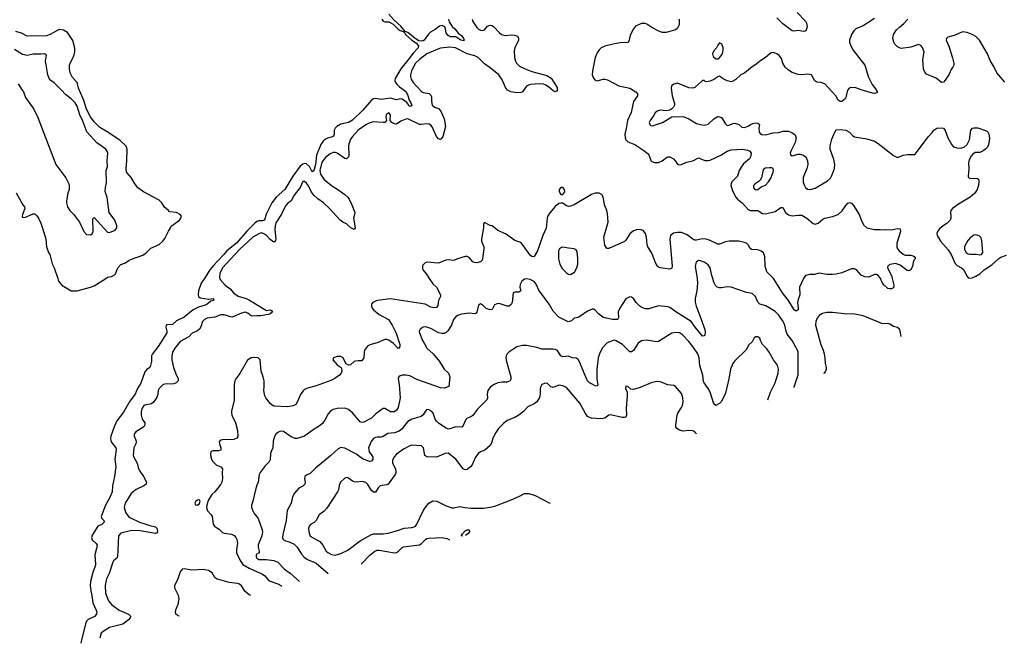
# Model space of a CAD drawing. Header units: inches. Extents: x 2220522 to 2384314, y 721474 to 893490.
# Tile 22 of 256: x 2247931 to 2258227, y 726185 to 732705. Entities that reach past the tile are written whole.
import ezdxf

# ---------------------------------------------------------------- set-up
doc = ezdxf.new("R2010")
doc.units = ezdxf.units.IN
doc.header["$MEASUREMENT"] = 0
for name, color, linetype in [('C2742', 7, 'Continuous'), ('C2743', 7, 'Continuous'), ('C2752', 7, 'Continuous'), ('C2753', 7, 'Continuous')]:
    doc.layers.add(name, color=color, linetype=linetype)

msp = doc.modelspace()

# ---------------------------------------------------------------- linework, layer by layer
at = {"layer": 'C2742', "color": 5}
for points, elevation in [([(2248328, 730000), (2248338, 729970), (2248372, 729930), (2248470, 729872), (2248530, 729871), (2248670, 729907), (2248710, 729923), (2248830, 730000)], 160), ([(2249864, 730000), (2249854, 729986), (2249827, 729950), (2249801, 729870), (2249796, 729830), (2249801, 729810), (2249818, 729798), (2249910, 729783), (2249958, 729790), (2249956, 729770), (2249930, 729764), (2249890, 729730), (2249870, 729720), (2249801, 729699), (2249746, 729670), (2249650, 729594), (2249570, 729557), (2249530, 729518), (2249470, 729516), (2249461, 729510), (2249460, 729490), (2249471, 729450), (2249468, 729430), (2249378, 729290), (2249319, 729210), (2249310, 729190), (2249309, 729130), (2249300, 729090), (2249290, 729070), (2249256, 729044), (2249238, 729022), (2249196, 728904), (2249161, 728850), (2249138, 728790), (2249084, 728716), (2249017, 728603), (2248946, 728510), (2248917, 728450), (2248884, 728350), (2248880, 728330), (2248883, 728303), (2248898, 728278), (2248936, 728230), (2248940, 728210), (2248926, 728110), (2248937, 728030), (2248923, 727930), (2248902, 727830), (2248898, 727770), (2248875, 727710), (2248828, 727630), (2248782, 727510), (2248790, 727490), (2248810, 727470), (2248815, 727450), (2248790, 727429), (2248747, 727410), (2248690, 727317), (2248682, 727290), (2248690, 727266), (2248732, 727230), (2248740, 727210), (2248735, 727175), (2248715, 727110), (2248723, 727010), (2248720, 726990), (2248694, 726926), (2248672, 726830), (2248668, 726790), (2248673, 726733), (2248685, 726685), (2248695, 726610), (2248730, 726530), (2248736, 726510), (2248735, 726490), (2248713, 726467), (2248645, 726435), (2248630, 726416), (2248622, 726398), (2248577, 726223), (2248571, 726185)], 160), ([(2250000, 729607), (2249970, 729595), (2249890, 729583), (2249862, 729570), (2249844, 729550), (2249826, 729494), (2249812, 729468), (2249789, 729451), (2249733, 729427), (2249701, 729390), (2249610, 729340), (2249553, 729270), (2249530, 729230), (2249520, 729190), (2249521, 729150), (2249540, 729070), (2249563, 729003), (2249588, 728950), (2249588, 728930), (2249567, 728910), (2249541, 728899), (2249510, 728895), (2249470, 728898), (2249430, 728890), (2249388, 728850), (2249379, 728830), (2249375, 728790), (2249366, 728754), (2249330, 728708), (2249310, 728690), (2249296, 728684), (2249250, 728678), (2249230, 728671), (2249210, 728645), (2249200, 728610), (2249202, 728570), (2249213, 728530), (2249238, 728490), (2249240, 728470), (2249230, 728449), (2249145, 728395), (2249128, 728372), (2249128, 728350), (2249146, 728310), (2249150, 728290), (2249146, 728270), (2249126, 728230), (2249118, 728150), (2249124, 728130), (2249160, 728070), (2249170, 728025), (2249186, 727986), (2249227, 727930), (2249258, 727870), (2249252, 727850), (2249230, 727833), (2249150, 727793), (2249098, 727750), (2249033, 727650), (2249023, 727610), (2249025, 727590), (2249041, 727550), (2249069, 727510), (2249081, 727501), (2249182, 727450), (2249230, 727439), (2249290, 727416), (2249350, 727403), (2249365, 727390), (2249370, 727379), (2249372, 727350), (2249362, 727338), (2249350, 727334), (2249170, 727364), (2249090, 727360), (2248990, 727335), (2248965, 727310), (2248953, 727090), (2248945, 727075), (2248913, 727047), (2248905, 727035), (2248865, 726915), (2248840, 726860), (2248826, 726790), (2248829, 726710), (2248861, 726630), (2248890, 726591), (2248970, 726531), (2249068, 726490), (2249088, 726470), (2249087, 726450), (2249069, 726430), (2249010, 726387), (2248870, 726351), (2248803, 726310), (2248784, 726290), (2248768, 726240)], 180), ([(2250000, 728199), (2249950, 728199), (2249934, 728190), (2249925, 728170), (2249926, 728150), (2249936, 728110), (2249950, 728086), (2249990, 728048), (2250000, 728044)], 220), ([(2250000, 727805), (2249973, 727770), (2249939, 727741), (2249901, 727679), (2249885, 727615), (2249886, 727590), (2249895, 727570), (2249932, 727530), (2249944, 727510), (2249953, 727430), (2249967, 727410), (2250000, 727389)], 220), ([(2250000, 726857), (2249990, 726860), (2249972, 726872), (2249943, 726923), (2249905, 726945), (2249850, 726958), (2249731, 726951), (2249650, 726964), (2249630, 726959), (2249610, 726934), (2249580, 726850), (2249549, 726790), (2249550, 726765), (2249587, 726687), (2249595, 726650), (2249586, 726590), (2249560, 726530), (2249556, 726510), (2249563, 726490), (2249594, 726474), (2249598, 726472)], 220)]:
    msp.add_lwpolyline(points, dxfattribs=dict(at, elevation=elevation))
at = {"layer": 'C2742', "color": 5, "elevation": 220}
msp.add_lwpolyline([(2249810, 727684), (2249790, 727681), (2249771, 727670), (2249761, 727650), (2249770, 727633), (2249790, 727630), (2249810, 727648), (2249817, 727670)], close=True, dxfattribs=at)
at = {"layer": 'C2743', "color": 5}
for points, elevation in [([(2248830, 730000), (2248850, 730013), (2248890, 730021), (2248922, 730038), (2248932, 730048), (2248957, 730110), (2248990, 730145), (2249038, 730162), (2249076, 730190), (2249110, 730206), (2249217, 730243), (2249253, 730267), (2249303, 730317), (2249390, 730354), (2249429, 730390), (2249450, 730419), (2249486, 730494), (2249509, 730530), (2249513, 730547), (2249601, 730610), (2249617, 730630), (2249622, 730650), (2249609, 730670), (2249570, 730689), (2249496, 730696), (2249488, 730710), (2249444, 730744), (2249416, 730790), (2249390, 730818), (2249224, 730904), (2249167, 730947), (2249130, 730995), (2249097, 731057), (2249047, 731110), (2249043, 731150), (2249051, 731229), (2249055, 731350), (2249044, 731384), (2248981, 731441), (2248862, 731522), (2248770, 731579), (2248710, 731638), (2248670, 731690), (2248631, 731770), (2248601, 731861), (2248547, 731990), (2248530, 732050), (2248482, 732102), (2248460, 732150), (2248452, 732190), (2248451, 732230), (2248461, 732259), (2248497, 732323), (2248509, 732370), (2248507, 732407), (2248486, 732486), (2248432, 732570), (2248390, 732596), (2248350, 732601), (2248330, 732597), (2248250, 732550), (2248210, 732536), (2248010, 732532), (2247950, 732563), (2247890, 732583)], 160), ([(2247913, 732033), (2247958, 731970), (2247970, 731950), (2247992, 731892), (2248077, 731770), (2248121, 731681), (2248310, 731191), (2248412, 731052), (2248443, 730990), (2248448, 730970), (2248447, 730930), (2248434, 730890), (2248419, 730810), (2248419, 730790), (2248431, 730750), (2248455, 730710), (2248492, 730672), (2248555, 730590), (2248603, 730490), (2248630, 730461), (2248670, 730456), (2248690, 730465), (2248698, 730490), (2248697, 730623), (2248710, 730637), (2248850, 730484), (2248870, 730481), (2248930, 730506), (2248945, 730530), (2248947, 730550), (2248924, 730610), (2248866, 730690), (2248847, 730847), (2248825, 730910), (2248828, 730950), (2248839, 731001), (2248836, 731130), (2248850, 731170), (2248845, 731230), (2248851, 731310), (2248844, 731330), (2248830, 731350), (2248738, 731418), (2248633, 731533), (2248590, 731645), (2248560, 731710), (2248530, 731800), (2248510, 731836), (2248470, 731878), (2248410, 731922), (2248368, 731970), (2248290, 732044), (2248255, 732070), (2248240, 732090), (2248225, 732130), (2248206, 732234), (2248202, 732270), (2248210, 732335), (2248190, 732349), (2248150, 732344), (2248070, 732345), (2248010, 732330), (2247961, 732342), (2247875, 732395)], 180), ([(2247895, 730895), (2247962, 730770), (2247982, 730750), (2247985, 730730), (2247961, 730670), (2247956, 730650), (2247961, 730641), (2247970, 730636), (2247990, 730642), (2248070, 730675), (2248090, 730675), (2248110, 730656), (2248127, 730630), (2248150, 730578), (2248194, 730450), (2248203, 730410), (2248211, 730330), (2248231, 730271), (2248245, 730250), (2248271, 730151), (2248291, 730110), (2248328, 730000)], 160), ([(2250000, 730182), (2249960, 730140), (2249920, 730090), (2249864, 730000)], 160)]:
    msp.add_lwpolyline(points, dxfattribs=dict(at, elevation=elevation))
at = {"layer": 'C2752', "color": 5}
for points, elevation in [([(2250024, 730000), (2250027, 729990), (2250079, 729930), (2250130, 729892), (2250170, 729846), (2250216, 729816), (2250299, 729790), (2250334, 729774), (2250510, 729664), (2250552, 729670), (2250565, 729665), (2250576, 729650), (2250548, 729628), (2250452, 729608), (2250410, 729609), (2250370, 729604), (2250350, 729609), (2250317, 729637), (2250290, 729647), (2250250, 729638), (2250170, 729601), (2250150, 729596), (2250070, 729619), (2250030, 729619), (2250000, 729607)], 180), ([(2252214, 730000), (2252250, 729945), (2252291, 729910), (2252331, 729830), (2252330, 729810), (2252309, 729770), (2252303, 729717), (2252290, 729695), (2252268, 729692), (2252230, 729700), (2252170, 729730), (2251810, 729785), (2251672, 729770), (2251650, 729764), (2251624, 729750), (2251611, 729730), (2251608, 729710), (2251616, 729690), (2251630, 729670), (2251690, 729623), (2251786, 729570), (2251827, 729510), (2251868, 729428), (2251905, 729310), (2251906, 729290), (2251896, 729270), (2251890, 729268), (2251839, 729319), (2251790, 729356), (2251770, 729362), (2251750, 729362), (2251670, 729325), (2251594, 729306), (2251569, 729291), (2251538, 729250), (2251532, 729230), (2251530, 729169), (2251510, 729137), (2251470, 729140), (2251444, 729136), (2251427, 729130), (2251390, 729097), (2251370, 729093), (2251346, 729106), (2251330, 729130), (2251312, 729170), (2251290, 729184), (2251250, 729183), (2251211, 729170), (2251206, 729150), (2251250, 729097), (2251292, 729070), (2251297, 729057), (2251298, 729030), (2251291, 729010), (2251275, 728990), (2251226, 728954), (2251186, 728934), (2251030, 728877), (2250931, 728850), (2250910, 728839), (2250894, 728826), (2250870, 728792), (2250834, 728706), (2250818, 728682), (2250792, 728668), (2250730, 728658), (2250590, 728666), (2250570, 728675), (2250550, 728693), (2250504, 728750), (2250494, 728774), (2250484, 728830), (2250488, 728870), (2250486, 728930), (2250478, 728970), (2250456, 729030), (2250445, 729150), (2250424, 729170), (2250390, 729173), (2250350, 729170), (2250314, 729146), (2250233, 729007), (2250190, 728950), (2250180, 728930), (2250172, 728890), (2250175, 728725), (2250144, 728616), (2250144, 728596), (2250149, 728570), (2250187, 728490), (2250210, 728410), (2250213, 728347), (2250203, 728330), (2250170, 728317), (2250050, 728313), (2250032, 728308), (2250018, 728290), (2250020, 728270), (2250035, 728230), (2250035, 728205), (2250010, 728199), (2250000, 728199)], 220), ([(2255016, 730000), (2255016, 729996), (2255019, 729950), (2255011, 729870), (2254993, 729790), (2254994, 729753), (2255004, 729710), (2255038, 729630), (2255094, 729466), (2255099, 729430), (2255096, 729410), (2255090, 729401), (2255070, 729398), (2254994, 729490), (2254951, 729551), (2254793, 729650), (2254730, 729696), (2254710, 729704), (2254612, 729712), (2254510, 729683), (2254470, 729683), (2254436, 729696), (2254415, 729710), (2254378, 729750), (2254350, 729789), (2254330, 729805), (2254310, 729809), (2254270, 729785), (2254205, 729690), (2254190, 729650), (2254192, 729588), (2254186, 729574), (2254178, 729570), (2254130, 729572), (2254063, 729583), (2254030, 729594), (2253985, 729630), (2253950, 729667), (2253930, 729678), (2253918, 729678), (2253870, 729659), (2253790, 729603), (2253770, 729593), (2253730, 729586), (2253702, 729558), (2253667, 729547), (2253570, 729595), (2253510, 729658), (2253466, 729730), (2253359, 729879), (2253330, 729940), (2253310, 729967), (2253270, 729989), (2253230, 729995), (2253209, 729991), (2253182, 729970), (2253164, 729936), (2253162, 729910), (2253170, 729869), (2253150, 729856), (2253110, 729855), (2253090, 729848), (2253081, 729750), (2253070, 729729), (2253051, 729710), (2253028, 729710), (2252956, 729736), (2252930, 729738), (2252896, 729724), (2252870, 729675), (2252850, 729670), (2252810, 729684), (2252770, 729723), (2252750, 729735), (2252730, 729719), (2252712, 729648), (2252704, 729636), (2252690, 729630), (2252630, 729636), (2252550, 729626), (2252510, 729611), (2252490, 729597), (2252468, 729570), (2252447, 729513), (2252409, 729451), (2252390, 729435), (2252370, 729426), (2252350, 729423), (2252310, 729431), (2252230, 729477), (2252188, 729492), (2252170, 729495), (2252151, 729490), (2252117, 729470), (2252108, 729450), (2252113, 729430), (2252143, 729350), (2252162, 729322), (2252187, 729270), (2252255, 729210), (2252320, 729130), (2252370, 729053), (2252415, 729010), (2252430, 728970), (2252418, 728870), (2252368, 728852), (2252330, 728857), (2252085, 728945), (2252010, 728980), (2251970, 728990), (2251930, 728988), (2251910, 728981), (2251896, 728970), (2251889, 728951), (2251899, 728890), (2251908, 728752), (2251887, 728650), (2251870, 728622), (2251850, 728605), (2251810, 728606), (2251750, 728640), (2251730, 728641), (2251656, 728584), (2251610, 728540), (2251530, 728498), (2251510, 728493), (2251490, 728501), (2251410, 728596), (2251370, 728630), (2251330, 728643), (2251250, 728641), (2251210, 728630), (2251179, 728610), (2251157, 728583), (2251123, 728517), (2251096, 728484), (2251075, 728465), (2250989, 728411), (2250910, 728350), (2250833, 728327), (2250810, 728328), (2250770, 728345), (2250690, 728398), (2250670, 728402), (2250650, 728400), (2250630, 728389), (2250609, 728371), (2250594, 728346), (2250582, 728298), (2250578, 728230), (2250559, 728190), (2250555, 728170), (2250550, 728104), (2250539, 728081), (2250498, 728042), (2250444, 727970), (2250434, 727950), (2250424, 727870), (2250410, 727839), (2250396, 727790), (2250370, 727670), (2250356, 727630), (2250356, 727610), (2250370, 727570), (2250383, 727543), (2250425, 727490), (2250467, 727370), (2250469, 727350), (2250463, 727310), (2250424, 727216), (2250424, 727190), (2250435, 727150), (2250434, 727130), (2250410, 727118), (2250403, 727110), (2250403, 727090), (2250410, 727076), (2250430, 727062), (2250510, 727062), (2250590, 727050), (2250630, 727033), (2250699, 726959), (2250759, 726919), (2250858, 726831)], 240), ([(2256030, 728860), (2256030, 728865), (2256070, 728991), (2256073, 729230), (2256066, 729250), (2256010, 729350), (2255958, 729418), (2255945, 729450), (2255932, 729512), (2255916, 729550), (2255870, 729615), (2255830, 729653), (2255735, 729715), (2255672, 729732), (2255660, 729740), (2255651, 729751), (2255627, 729810), (2255590, 729841), (2255530, 729854), (2255370, 729910), (2255330, 729912), (2255270, 729900), (2255250, 729900), (2255224, 729910), (2255206, 729926), (2255190, 729961), (2255179, 730000)], 240), ([(2256129, 730000), (2256085, 729910), (2256088, 729830), (2256070, 729781), (2256065, 729750), (2256072, 729690), (2256070, 729670), (2256050, 729658), (2256030, 729670), (2255970, 729768), (2255907, 729850), (2255822, 729990), (2255812, 730000)], 220), ([(2257053, 730000), (2257071, 729929), (2257071, 729910), (2257061, 729899), (2257048, 729892), (2257030, 729890), (2257010, 729896), (2256970, 729931), (2256950, 729958), (2256932, 730000)], 220), ([(2257149, 729393), (2257137, 729450), (2257130, 729470), (2257110, 729488), (2257070, 729498), (2257030, 729523), (2257010, 729530), (2256970, 729525), (2256948, 729528), (2256750, 729610), (2256665, 729625), (2256551, 729631), (2256430, 729645), (2256370, 729643), (2256327, 729633), (2256290, 729611), (2256270, 729585), (2256256, 729550), (2256252, 729510), (2256307, 729310), (2256332, 729250), (2256343, 729210), (2256350, 729170), (2256353, 729110), (2256364, 729070), (2256364, 729050), (2256356, 729030), (2256342, 729010), (2256335, 729005)], 240), ([(2255755, 728731), (2255784, 728810), (2255831, 728910), (2255863, 729010), (2255867, 729050), (2255854, 729093), (2255812, 729150), (2255770, 729229), (2255744, 729264), (2255699, 729310), (2255677, 729350), (2255670, 729375), (2255650, 729388), (2255630, 729388), (2255610, 729378), (2255590, 729338), (2255554, 729306), (2255527, 729253), (2255410, 729137), (2255390, 729109), (2255364, 729050), (2255348, 728950), (2255310, 728802), (2255270, 728713), (2255250, 728692), (2255210, 728673), (2255188, 728688), (2255151, 728810), (2255130, 728850), (2255089, 728909), (2255083, 728923), (2255074, 728990), (2255045, 729090), (2255037, 729170), (2255021, 729210), (2254970, 729290), (2254930, 729342), (2254863, 729410), (2254830, 729430), (2254790, 729434), (2254750, 729428), (2254610, 729339), (2254590, 729338), (2254485, 729355), (2254434, 729346), (2254398, 729322), (2254350, 729247), (2254330, 729232), (2254310, 729234), (2254235, 729310), (2254170, 729348), (2254150, 729353), (2254138, 729350), (2254101, 729338), (2254075, 729325), (2254024, 729276), (2253998, 729222), (2253981, 729170), (2253967, 729047), (2253966, 728946), (2253976, 728890), (2253970, 728875), (2253950, 728877), (2253910, 728898), (2253890, 728910), (2253870, 728930), (2253833, 729010), (2253790, 729122), (2253770, 729154), (2253750, 729165), (2253710, 729170), (2253666, 729186), (2253610, 729181), (2253590, 729192), (2253550, 729249), (2253510, 729262), (2253390, 729262), (2253339, 729279), (2253230, 729300), (2253190, 729298), (2253130, 729286), (2253047, 729230), (2253030, 729213), (2253019, 729190), (2253016, 729170), (2253020, 729130), (2253068, 728970), (2253068, 728950), (2253059, 728930), (2253030, 728916), (2252977, 728917), (2252930, 728907), (2252891, 728890), (2252855, 728865), (2252826, 728830), (2252819, 728790), (2252824, 728750), (2252816, 728730), (2252714, 728630), (2252670, 728567), (2252650, 728552), (2252610, 728539), (2252595, 728525), (2252570, 728463), (2252554, 728446), (2252490, 728450), (2252430, 728428), (2252410, 728425), (2252390, 728433), (2252310, 728488), (2252289, 728509), (2252276, 728530), (2252253, 728593), (2252239, 728610), (2252210, 728627), (2252190, 728629), (2252171, 728609), (2252150, 728574), (2252130, 728557), (2252030, 728530), (2251990, 728504), (2251950, 728459), (2251931, 728429), (2251898, 728402), (2251850, 728384), (2251782, 728378), (2251730, 728346), (2251710, 728340), (2251670, 728340), (2251650, 728337), (2251630, 728327), (2251605, 728295), (2251580, 728230), (2251587, 728187), (2251614, 728150), (2251623, 728130), (2251625, 728110), (2251610, 728089), (2251590, 728085), (2251515, 728115), (2251445, 728165), (2251330, 728226), (2251290, 728232), (2251262, 728218), (2251186, 728150), (2251023, 728017), (2250970, 727962), (2250930, 727943), (2250913, 727930), (2250910, 727910), (2250916, 727870), (2250912, 727848), (2250892, 727828), (2250850, 727806), (2250806, 727754), (2250784, 727716), (2250770, 727650), (2250728, 727572), (2250717, 727470), (2250684, 727324), (2250680, 727290), (2250686, 727270), (2250710, 727255), (2250750, 727247), (2250800, 727220), (2250833, 727190), (2250877, 727117), (2250905, 727085), (2250941, 727061), (2251030, 727024), (2251158, 726916)], 260), ([(2255008, 728377), (2255003, 728383), (2254990, 728396), (2254970, 728405), (2254930, 728411), (2254870, 728404), (2254830, 728414), (2254804, 728430), (2254792, 728450), (2254792, 728470), (2254806, 728570), (2254814, 728590), (2254853, 728650), (2254861, 728670), (2254868, 728710), (2254867, 728750), (2254850, 728796), (2254790, 728869), (2254770, 728879), (2254710, 728889), (2254630, 728919), (2254590, 728923), (2254533, 728907), (2254421, 728859), (2254350, 728839), (2254322, 728842), (2254290, 728869), (2254270, 728873), (2254267, 728850), (2254282, 728810), (2254285, 728770), (2254274, 728646), (2254278, 728570), (2254269, 728551), (2254254, 728546), (2254230, 728546), (2254110, 728575), (2254090, 728569), (2254050, 728540), (2254009, 728531), (2253910, 728539), (2253890, 728545), (2253870, 728558), (2253848, 728588), (2253790, 728697), (2253650, 728859), (2253610, 728878), (2253570, 728885), (2253510, 728860), (2253502, 728862), (2253486, 728866), (2253450, 728902), (2253430, 728906), (2253391, 728890), (2253379, 728870), (2253373, 728850), (2253372, 728790), (2253365, 728755), (2253337, 728710), (2253311, 728689), (2253244, 728656), (2253200, 728610), (2253149, 728570), (2253110, 728547), (2253027, 728513), (2252990, 728485), (2252939, 728430), (2252910, 728390), (2252878, 728330), (2252863, 728277), (2252850, 728252), (2252796, 728204), (2252750, 728187), (2252725, 728170), (2252695, 728125), (2252664, 728050), (2252646, 728030), (2252610, 728004), (2252590, 727998), (2252570, 728010), (2252492, 728110), (2252410, 728172), (2252379, 728170), (2252290, 728132), (2252190, 728136), (2252167, 728150), (2252153, 728230), (2252133, 728250), (2252030, 728256), (2252010, 728250), (2251944, 728216), (2251870, 728162), (2251846, 728134), (2251830, 728095), (2251830, 728070), (2251861, 728010), (2251864, 727970), (2251856, 727950), (2251784, 727850), (2251770, 727842), (2251701, 727830), (2251678, 727810), (2251650, 727765), (2251630, 727764), (2251610, 727783), (2251570, 727845), (2251550, 727868), (2251516, 727876), (2251450, 727870), (2251432, 727872), (2251410, 727882), (2251370, 727912), (2251350, 727918), (2251330, 727912), (2251286, 727870), (2251270, 727834), (2251263, 727790), (2251253, 727770), (2251143, 727597), (2251113, 727567), (2251062, 727530), (2251031, 727470), (2251010, 727449), (2250972, 727428), (2250958, 727410), (2250951, 727390), (2250953, 727350), (2250970, 727307), (2251070, 727248), (2251101, 727210), (2251136, 727150), (2251153, 727133), (2251190, 727112), (2251230, 727106), (2251290, 727123), (2251362, 727158), (2251490, 727256), (2251610, 727322), (2251630, 727328), (2251730, 727330), (2251783, 727337), (2251870, 727361), (2251950, 727388), (2252030, 727396), (2252056, 727404), (2252069, 727411), (2252083, 727430), (2252149, 727570), (2252170, 727603), (2252210, 727652), (2252250, 727674), (2252293, 727673), (2252390, 727621), (2252450, 727602), (2252470, 727600), (2252530, 727617), (2252590, 727605), (2252650, 727599), (2252782, 727598), (2252850, 727607), (2252900, 727620), (2253070, 727684), (2253150, 727719), (2253208, 727752), (2253250, 727750), (2253314, 727734), (2253476, 727650), (2253477, 727649)], 280), ([(2250000, 728044), (2250035, 728030), (2250053, 728010), (2250048, 727968), (2250051, 727910), (2250043, 727870), (2250034, 727850), (2250000, 727805)], 220), ([(2250000, 727389), (2250018, 727378), (2250050, 727345), (2250070, 727336), (2250146, 727326), (2250172, 727312), (2250191, 727291), (2250202, 727270), (2250208, 727230), (2250197, 727170), (2250199, 727130), (2250236, 727050), (2250265, 727010), (2250331, 726970), (2250470, 726908), (2250495, 726890), (2250528, 726848), (2250550, 726834), (2250630, 726808), (2250661, 726790), (2250673, 726779)], 220), ([(2252563, 727304), (2252549, 727310), (2252561, 727330), (2252590, 727360), (2252610, 727372), (2252630, 727370), (2252633, 727350), (2252616, 727330), (2252593, 727312)], 260), ([(2251503, 727013), (2251510, 727018), (2251592, 727108), (2251646, 727150), (2251670, 727159), (2251690, 727159), (2251850, 727130), (2251870, 727133), (2251893, 727147), (2251930, 727186), (2251946, 727194), (2252110, 727216), (2252133, 727227), (2252173, 727270), (2252190, 727280), (2252210, 727285), (2252350, 727290), (2252401, 727281), (2252427, 727267)], 260), ([(2250349, 726686), (2250330, 726692), (2250287, 726727), (2250250, 726786), (2250230, 726802), (2250209, 726809), (2250120, 726820), (2250000, 726857)], 220)]:
    msp.add_lwpolyline(points, dxfattribs=dict(at, elevation=elevation))
at = {"layer": 'C2753', "color": 5}
for points, elevation in [([(2252416, 732710), (2252423, 732683), (2252454, 732634), (2252482, 732610), (2252520, 732560), (2252550, 732539), (2252571, 732510), (2252579, 732490), (2252575, 732485), (2252544, 732490), (2252490, 732525), (2252433, 732527), (2252410, 732539), (2252390, 732566), (2252384, 732610), (2252377, 732630), (2252350, 732644), (2252321, 732639), (2252277, 732603), (2252226, 732574), (2252206, 732554), (2252161, 732490), (2252150, 732483), (2252130, 732481), (2252104, 732484), (2252066, 732507), (2251991, 732570), (2251962, 732582), (2251917, 732637), (2251844, 732704), (2251790, 732763)], 160), ([(2256062, 732782), (2256150, 732690), (2256159, 732670), (2256165, 732630), (2256151, 732589), (2256130, 732583), (2256070, 732592), (2256030, 732585), (2256010, 732590), (2255910, 732661), (2255850, 732723)], 220), ([(2251718, 732710), (2251730, 732690), (2251750, 732684), (2251790, 732682), (2251813, 732673), (2251837, 732657), (2251887, 732607), (2251910, 732592), (2251941, 732581), (2251961, 732561), (2251965, 732550), (2252032, 732490), (2252081, 732461), (2252101, 732430), (2252097, 732410), (2252044, 732356), (2251990, 732281), (2251915, 732190), (2251856, 732090), (2251853, 732070), (2251859, 732050), (2251876, 732030), (2251904, 732004), (2251953, 731970), (2251971, 731950), (2251990, 731914), (2252005, 731865), (2252024, 731830), (2252030, 731804), (2252010, 731799), (2251978, 731838), (2251956, 731856), (2251930, 731874), (2251910, 731879), (2251870, 731869), (2251810, 731885), (2251711, 731871), (2251650, 731882), (2251630, 731878), (2251610, 731865), (2251520, 731760), (2251410, 731656), (2251370, 731632), (2251290, 731614), (2251248, 731590), (2251230, 731570), (2251221, 731550), (2251218, 731510), (2251211, 731489), (2251190, 731478), (2251150, 731468), (2251130, 731457), (2251105, 731435), (2251080, 731400), (2251033, 731290), (2251025, 731190), (2251010, 731139), (2250998, 731122), (2250990, 731115), (2250962, 731170), (2250930, 731199), (2250910, 731202), (2250890, 731196), (2250865, 731175), (2250788, 731070), (2250705, 730930), (2250614, 730850), (2250569, 730790), (2250507, 730673), (2250491, 730609), (2250470, 730602), (2250430, 730602), (2250410, 730595), (2250390, 730579), (2250306, 730494), (2250197, 730370), (2250098, 730290), (2250065, 730250), (2250000, 730182)], 160), ([(2252661, 732710), (2252670, 732685), (2252710, 732624), (2252730, 732607), (2252750, 732596), (2252770, 732593), (2252790, 732598), (2252824, 732636), (2252851, 732649), (2252870, 732645), (2252890, 732630), (2252947, 732567), (2252970, 732549), (2253010, 732540), (2253070, 732547), (2253105, 732545), (2253130, 732538), (2253141, 732530), (2253148, 732510), (2253148, 732490), (2253108, 732412), (2253102, 732378), (2253105, 732310), (2253116, 732270), (2253126, 732250), (2253158, 732218), (2253216, 732190), (2253285, 732165), (2253442, 732122), (2253490, 732094), (2253550, 731995), (2253550, 731970), (2253543, 731957), (2253530, 731952), (2253510, 731963), (2253462, 732002), (2253425, 732025), (2253410, 732031), (2253370, 732034), (2253273, 732027), (2253250, 732022), (2253230, 732010), (2253189, 731951), (2253175, 731945), (2253130, 731940), (2253066, 731950), (2253033, 731970), (2253010, 731996), (2252975, 732075), (2252940, 732130), (2252850, 732203), (2252790, 732244), (2252724, 732310), (2252690, 732329), (2252610, 732348), (2252488, 732410), (2252430, 732418), (2252330, 732407), (2252302, 732398), (2252190, 732349), (2252112, 732290), (2252070, 732250), (2252029, 732170), (2252017, 732130), (2252016, 732110), (2252023, 732083), (2252044, 732050), (2252130, 731958), (2252150, 731945), (2252212, 731932), (2252230, 731916), (2252237, 731897), (2252236, 731850), (2252244, 731810), (2252270, 731790), (2252310, 731777), (2252334, 731750), (2252369, 731670), (2252384, 731590), (2252355, 731485), (2252340, 731460), (2252330, 731452), (2252310, 731458), (2252290, 731485), (2252244, 731584), (2252230, 731603), (2252213, 731613), (2252190, 731616), (2252130, 731608), (2252110, 731610), (2251990, 731668), (2251970, 731666), (2251915, 731645), (2251870, 731612), (2251850, 731616), (2251823, 731630), (2251804, 731650), (2251810, 731710), (2251790, 731731), (2251770, 731719), (2251764, 731710), (2251761, 731690), (2251767, 731650), (2251748, 731632), (2251730, 731629), (2251630, 731638), (2251593, 731627), (2251550, 731605), (2251470, 731550), (2251410, 731485), (2251385, 731450), (2251370, 731390), (2251372, 731288), (2251369, 731271), (2251360, 731260), (2251350, 731252), (2251330, 731255), (2251250, 731310), (2251230, 731315), (2251210, 731315), (2251177, 731303), (2251130, 731265), (2251090, 731214), (2251068, 731130), (2251077, 731090), (2251110, 731038), (2251190, 730972), (2251259, 730930), (2251330, 730879), (2251361, 730850), (2251376, 730830), (2251405, 730770), (2251434, 730690), (2251433, 730667), (2251422, 730630), (2251440, 730530), (2251430, 730512), (2251392, 730530), (2251350, 730570), (2251310, 730590), (2251282, 730610), (2251172, 730732), (2251107, 730790), (2251050, 730831), (2251010, 730866), (2250983, 730903), (2250950, 730968), (2250930, 730997), (2250910, 731015), (2250890, 731012), (2250865, 730950), (2250801, 730870), (2250770, 730812), (2250730, 730784), (2250710, 730760), (2250669, 730671), (2250610, 730583), (2250601, 730550), (2250599, 730510), (2250609, 730411), (2250605, 730395), (2250596, 730384), (2250590, 730379), (2250550, 730406), (2250510, 730449), (2250490, 730463), (2250470, 730472), (2250450, 730472), (2250430, 730465), (2250370, 730431), (2250230, 730304), (2250052, 730110), (2250024, 730050), (2250020, 730010), (2250024, 730000)], 180), ([(2254826, 732710), (2254828, 732650), (2254810, 732616), (2254790, 732600), (2254690, 732572), (2254650, 732572), (2254608, 732588), (2254542, 732622), (2254490, 732660), (2254470, 732667), (2254433, 732667), (2254370, 732636), (2254349, 732611), (2254316, 732544), (2254306, 732490), (2254293, 732467), (2254210, 732463), (2254150, 732453), (2254050, 732430), (2254010, 732410), (2253989, 732391), (2253970, 732360), (2253948, 732310), (2253921, 732170), (2253919, 732130), (2253930, 732093), (2253950, 732072), (2253974, 732066), (2254030, 732084), (2254050, 732084), (2254077, 732077), (2254195, 732015), (2254310, 731989), (2254373, 731950), (2254390, 731930), (2254392, 731910), (2254351, 731849), (2254341, 731819), (2254325, 731735), (2254286, 731650), (2254274, 731566), (2254260, 731510), (2254261, 731470), (2254270, 731450), (2254290, 731428), (2254362, 731402), (2254458, 731338), (2254502, 731302), (2254511, 731291), (2254530, 731233), (2254543, 731223), (2254570, 731213), (2254610, 731213), (2254650, 731230), (2254696, 731264), (2254710, 731270), (2254730, 731270), (2254767, 731250), (2254786, 731230), (2254810, 731194), (2254830, 731188), (2254850, 731192), (2254903, 731217), (2254970, 731231), (2255030, 731262), (2255094, 731234), (2255130, 731233), (2255150, 731237), (2255263, 731290), (2255330, 731331), (2255370, 731346), (2255491, 731351), (2255542, 731342), (2255565, 731330), (2255579, 731310), (2255573, 731270), (2255561, 731250), (2255501, 731199), (2255475, 731165), (2255454, 731130), (2255436, 731070), (2255378, 731010), (2255370, 730990), (2255369, 730970), (2255387, 730910), (2255421, 730850), (2255436, 730830), (2255490, 730787), (2255550, 730719), (2255570, 730710), (2255650, 730710), (2255700, 730680), (2255730, 730674), (2255830, 730701), (2255890, 730741), (2255910, 730743), (2255940, 730690), (2255970, 730665), (2256010, 730655), (2256070, 730663), (2256110, 730660), (2256161, 730630), (2256230, 730575), (2256251, 730569), (2256282, 730578), (2256330, 730619), (2256350, 730629), (2256430, 730647), (2256490, 730670), (2256533, 730707), (2256570, 730764), (2256590, 730787), (2256610, 730795), (2256630, 730787), (2256650, 730763), (2256708, 730670), (2256736, 730596), (2256758, 730558), (2256788, 730528), (2256870, 730511), (2256930, 730513), (2256970, 730507), (2256990, 730511), (2257048, 730508), (2257110, 730521), (2257137, 730517), (2257143, 730490), (2257102, 730370), (2257103, 730330), (2257110, 730310), (2257127, 730290), (2257170, 730253), (2257190, 730244), (2257250, 730242), (2257270, 730236), (2257285, 730230), (2257298, 730210), (2257285, 730195), (2257273, 730167), (2257267, 730130), (2257250, 730089), (2257230, 730079), (2257210, 730084), (2257137, 730137), (2257090, 730156), (2257033, 730147), (2257008, 730132), (2257006, 730110), (2257046, 730030), (2257053, 730000)], 220), ([(2256870, 732716), (2256750, 732641), (2256676, 732610), (2256655, 732590), (2256630, 732549), (2256607, 732490), (2256607, 732470), (2256614, 732450), (2256645, 732390), (2256768, 732230), (2256777, 732210), (2256804, 732110), (2256847, 732027), (2256891, 731970), (2256898, 731950), (2256890, 731942), (2256870, 731935), (2256850, 731937), (2256732, 731972), (2256674, 731994), (2256624, 731996), (2256606, 731990), (2256587, 731970), (2256571, 731890), (2256563, 731877), (2256530, 731849), (2256510, 731849), (2256490, 731864), (2256464, 731910), (2256350, 732035), (2256310, 732048), (2256270, 732052), (2256258, 732058), (2256247, 732067), (2256210, 732130), (2256170, 732137), (2256110, 732130), (2256070, 732132), (2256010, 732152), (2255970, 732178), (2255937, 732210), (2255912, 732250), (2255899, 732299), (2255873, 732330), (2255850, 732347), (2255830, 732355), (2255810, 732361), (2255790, 732360), (2255730, 732310), (2255680, 732280), (2255630, 732236), (2255590, 732212), (2255513, 732150), (2255473, 732127), (2255420, 732080), (2255390, 732061), (2255370, 732055), (2255330, 732067), (2255288, 732088), (2255250, 732114), (2255230, 732109), (2255190, 732079), (2255150, 732064), (2255110, 732055), (2255098, 732058), (2255088, 732068), (2255070, 732069), (2254990, 731995), (2254970, 731988), (2254930, 731993), (2254810, 732041), (2254770, 732032), (2254747, 732013), (2254742, 731990), (2254754, 731910), (2254778, 731830), (2254777, 731810), (2254769, 731791), (2254750, 731772), (2254730, 731761), (2254690, 731754), (2254630, 731758), (2254598, 731750), (2254577, 731730), (2254560, 731700), (2254523, 731650), (2254514, 731630), (2254521, 731610), (2254530, 731600), (2254550, 731596), (2254653, 731630), (2254750, 731688), (2254870, 731693), (2254930, 731668), (2255010, 731621), (2255050, 731608), (2255090, 731602), (2255130, 731613), (2255190, 731670), (2255230, 731694), (2255250, 731691), (2255270, 731681), (2255310, 731616), (2255330, 731599), (2255350, 731601), (2255390, 731620), (2255410, 731625), (2255450, 731611), (2255483, 731583), (2255510, 731578), (2255550, 731592), (2255574, 731610), (2255599, 731621), (2255630, 731627), (2255650, 731624), (2255668, 731610), (2255660, 731570), (2255664, 731530), (2255674, 731514), (2255690, 731504), (2255730, 731501), (2255810, 731523), (2255870, 731527), (2255910, 731540), (2255930, 731541), (2255970, 731538), (2256007, 731527), (2256040, 731500), (2256050, 731470), (2256039, 731421), (2255994, 731330), (2255988, 731310), (2255990, 731294), (2256010, 731283), (2256070, 731301), (2256090, 731301), (2256128, 731288), (2256151, 731270), (2256168, 731228), (2256171, 731190), (2256163, 731150), (2256125, 731055), (2256123, 731010), (2256130, 730984), (2256149, 730950), (2256170, 730935), (2256190, 730930), (2256210, 730932), (2256250, 730945), (2256379, 731021), (2256410, 731050), (2256424, 731076), (2256451, 731149), (2256454, 731190), (2256443, 731243), (2256408, 731350), (2256408, 731388), (2256425, 731455), (2256454, 731530), (2256470, 731552), (2256510, 731557), (2256570, 731549), (2256610, 731530), (2256643, 731490), (2256660, 731480), (2256790, 731460), (2256870, 731436), (2256910, 731410), (2257070, 731285), (2257110, 731265), (2257170, 731290), (2257216, 731296), (2257290, 731296), (2257310, 731315), (2257430, 731480), (2257474, 731526), (2257490, 731550), (2257523, 731570), (2257570, 731575), (2257592, 731570), (2257610, 731547), (2257637, 731470), (2257677, 731397), (2257697, 731377), (2257730, 731364), (2257770, 731363), (2257807, 731373), (2257840, 731400), (2257863, 731450), (2257877, 731550), (2257895, 731570), (2257910, 731576), (2257950, 731573), (2258030, 731548), (2258050, 731537), (2258067, 731510), (2258071, 731470), (2258066, 731410), (2258050, 731373), (2258031, 731350), (2258007, 731333), (2257970, 731318), (2257924, 731316), (2257899, 731301), (2257882, 731278), (2257861, 731239), (2257853, 731210), (2257856, 731150), (2257850, 731062), (2257854, 731054), (2257868, 731048), (2257946, 731046), (2257957, 731037), (2257961, 731021), (2257956, 730970), (2257945, 730930), (2257919, 730890), (2257870, 730848), (2257750, 730777), (2257685, 730730), (2257669, 730710), (2257664, 730690), (2257669, 730650), (2257668, 730630), (2257660, 730610), (2257626, 730574), (2257589, 730550), (2257550, 730518), (2257529, 730490), (2257522, 730470), (2257525, 730450), (2257534, 730430), (2257560, 730390), (2257639, 730299), (2257672, 730250), (2257715, 730155), (2257736, 730136), (2257781, 730110), (2257805, 730090), (2257831, 730030), (2257850, 730008), (2257870, 730002), (2257890, 730005), (2257930, 730022), (2257970, 730049), (2258016, 730090), (2258097, 730143), (2258170, 730208), (2258190, 730221), (2258250, 730245)], 240), ([(2258232, 732052), (2258150, 732149), (2258122, 732210), (2258080, 732280), (2258050, 732347), (2257969, 732490), (2257930, 732529), (2257890, 732549), (2257838, 732570), (2257790, 732578), (2257715, 732545), (2257637, 732523), (2257623, 732510), (2257620, 732490), (2257647, 732430), (2257686, 732306), (2257699, 732250), (2257698, 732230), (2257690, 732210), (2257675, 732190), (2257646, 732130), (2257610, 732073), (2257590, 732053), (2257570, 732049), (2257514, 732094), (2257414, 732134), (2257395, 732155), (2257384, 732190), (2257374, 732290), (2257388, 732370), (2257373, 732413), (2257356, 732436), (2257330, 732446), (2257250, 732417), (2257150, 732405), (2257130, 732410), (2257110, 732422), (2257084, 732450), (2257072, 732470), (2257061, 732510), (2257069, 732551), (2257101, 732599), (2257130, 732628), (2257176, 732664), (2257218, 732710)], 240), ([(2255812, 730000), (2255743, 730070), (2255728, 730128), (2255724, 730230), (2255709, 730269), (2255686, 730286), (2255650, 730300), (2255583, 730303), (2255570, 730314), (2255550, 730351), (2255530, 730369), (2255510, 730377), (2255450, 730388), (2255350, 730388), (2255310, 730383), (2255250, 730357), (2255230, 730358), (2255150, 730398), (2255110, 730412), (2255070, 730413), (2255010, 730400), (2254990, 730401), (2254970, 730410), (2254910, 730455), (2254850, 730480), (2254810, 730481), (2254768, 730472), (2254738, 730450), (2254728, 730412), (2254753, 730130), (2254750, 730109), (2254730, 730097), (2254630, 730111), (2254610, 730118), (2254598, 730130), (2254575, 730175), (2254557, 730230), (2254537, 730270), (2254498, 730330), (2254491, 730350), (2254487, 730430), (2254475, 730470), (2254450, 730500), (2254430, 730509), (2254390, 730512), (2254350, 730498), (2254310, 730465), (2254270, 730399), (2254255, 730385), (2254090, 730313), (2254070, 730314), (2254050, 730348), (2254040, 730430), (2254083, 730590), (2254078, 730678), (2254071, 730711), (2254046, 730770), (2254036, 730836), (2254026, 730866), (2254010, 730881), (2253990, 730890), (2253950, 730891), (2253910, 730879), (2253730, 730770), (2253690, 730754), (2253670, 730752), (2253650, 730759), (2253610, 730786), (2253590, 730787), (2253570, 730784), (2253530, 730752), (2253475, 730685), (2253452, 730648), (2253446, 730630), (2253435, 730525), (2253401, 730450), (2253344, 730290), (2253310, 730229), (2253290, 730227), (2253270, 730242), (2253190, 730356), (2253170, 730374), (2253110, 730395), (2253010, 730466), (2252930, 730501), (2252870, 730549), (2252850, 730554), (2252790, 730584), (2252782, 730570), (2252781, 730530), (2252760, 730410), (2252761, 730390), (2252786, 730330), (2252786, 730310), (2252772, 730210), (2252766, 730190), (2252750, 730174), (2252710, 730163), (2252686, 730166), (2252670, 730174), (2252630, 730218), (2252610, 730229), (2252590, 730230), (2252510, 730206), (2252470, 730189), (2252410, 730195), (2252388, 730192), (2252310, 730161), (2252190, 730169), (2252170, 730163), (2252144, 730136), (2252142, 730110), (2252148, 730090), (2252184, 730044), (2252214, 730000)], 220), ([(2255179, 730000), (2255170, 730030), (2255152, 730112), (2255130, 730141), (2255090, 730169), (2255050, 730184), (2255030, 730187), (2255018, 730182), (2255005, 730170), (2254994, 730130), (2255016, 730000)], 240), ([(2256932, 730000), (2256927, 730010), (2256910, 730032), (2256890, 730042), (2256870, 730042), (2256810, 730015), (2256770, 730016), (2256730, 730034), (2256683, 730090), (2256662, 730102), (2256630, 730101), (2256530, 730058), (2256470, 730044), (2256430, 730040), (2256370, 730042), (2256290, 730056), (2256238, 730042), (2256190, 730041), (2256165, 730035), (2256150, 730029), (2256133, 730010), (2256129, 730000)], 220)]:
    msp.add_lwpolyline(points, dxfattribs=dict(at, elevation=elevation))
for points, elevation in [([(2255250, 732462), (2255230, 732438), (2255216, 732410), (2255190, 732381), (2255176, 732350), (2255182, 732322), (2255210, 732296), (2255230, 732295), (2255250, 732306), (2255279, 732350), (2255289, 732390), (2255289, 732410), (2255274, 732450)], 240), ([(2255770, 731158), (2255728, 731152), (2255704, 731136), (2255688, 731052), (2255673, 731027), (2255664, 731016), (2255621, 730990), (2255605, 730970), (2255605, 730950), (2255610, 730939), (2255630, 730927), (2255650, 730931), (2255684, 730956), (2255730, 730976), (2255763, 731010), (2255790, 731056), (2255809, 731110), (2255812, 731132), (2255809, 731150), (2255797, 731157)], 240), ([(2253590, 730952), (2253574, 730930), (2253573, 730910), (2253590, 730879), (2253610, 730879), (2253630, 730905), (2253629, 730930), (2253611, 730951)], 220), ([(2257930, 730457), (2257910, 730454), (2257870, 730426), (2257845, 730395), (2257810, 730333), (2257810, 730303), (2257829, 730270), (2257850, 730258), (2257870, 730253), (2257934, 730254), (2257970, 730248), (2257990, 730251), (2258004, 730270), (2257994, 730394), (2257984, 730424), (2257964, 730444)], 260), ([(2253610, 730327), (2253597, 730323), (2253577, 730310), (2253566, 730290), (2253566, 730206), (2253578, 730150), (2253604, 730104), (2253650, 730057), (2253670, 730045), (2253690, 730042), (2253733, 730067), (2253756, 730110), (2253766, 730150), (2253769, 730210), (2253761, 730281), (2253750, 730299), (2253730, 730311), (2253670, 730316)], 240)]:
    msp.add_lwpolyline(points, close=True, dxfattribs=dict(at, elevation=elevation))

doc.saveas('drawing.dxf')
